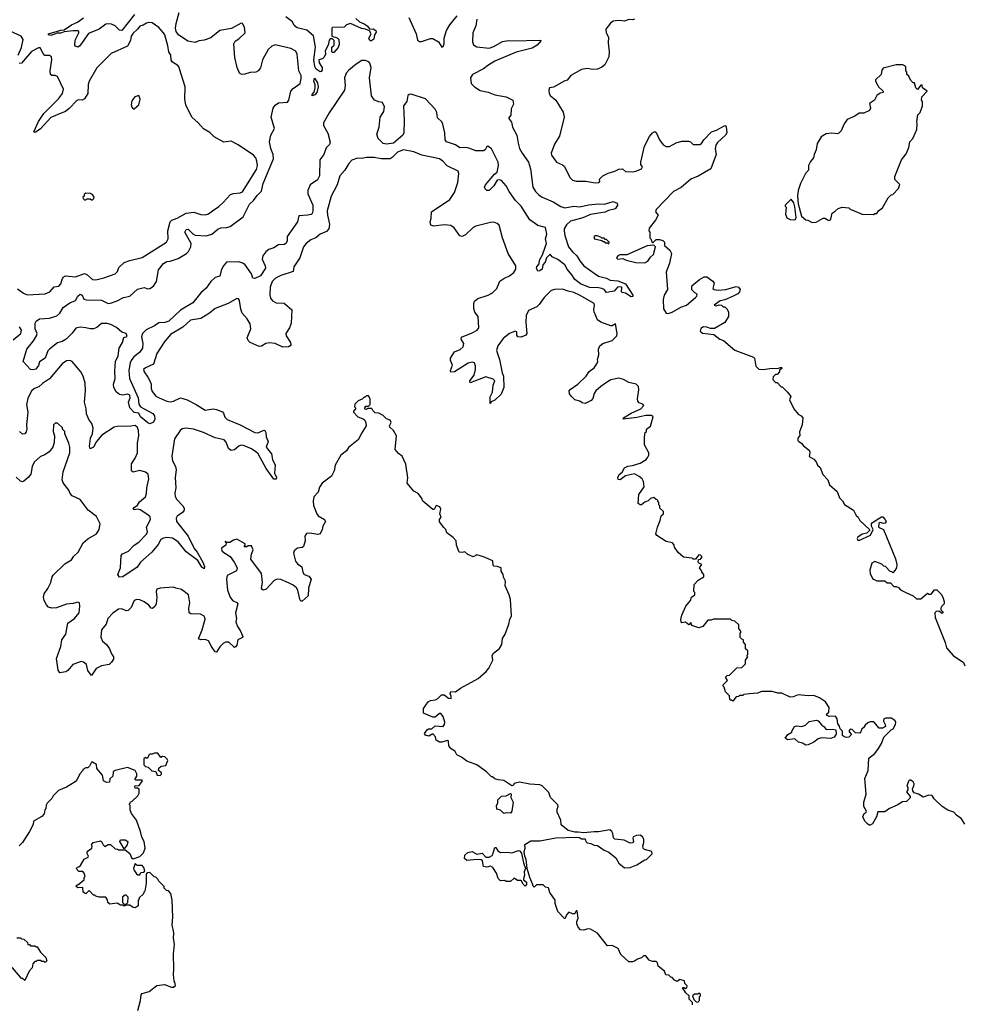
# Model space of a CAD drawing. Extents: x 2206940 to 2356632, y 511582 to 673215.
# Tile 45 of 228: x 2239019 to 2247400, y 568030 to 576770. Entities that reach past the tile are written whole.
import ezdxf

# ---------------------------------------------------------------- set-up
doc = ezdxf.new("R2010")
doc.units = 0

msp = doc.modelspace()

# ---------------------------------------------------------------- linework, layer by layer
at = {"layer": '0CON10XD'}
for points in [[(2240123.8, 573315), (2240199.2, 573275), (2240214.2, 573255), (2240218, 573225), (2240205, 573198.8), (2240175, 573183.3), (2240155, 573191.2), (2240091.2, 573245), (2240075, 573276.7), (2240035, 573282.5), (2239995.7, 573325), (2239984.3, 573375), (2239998.2, 573415), (2239995, 573437.5), (2239975, 573445.5), (2239935, 573435.8), (2239905, 573442), (2239875, 573468), (2239854.3, 573505.7), (2239851.1, 573535), (2239865.6, 573585), (2239862.1, 573652.1), (2239870, 573735), (2239892.9, 573785), (2239901.3, 573855), (2239930.3, 573905), (2239941.9, 573948.1), (2239971.7, 573958.3), (2239963.3, 573985), (2239925, 573995.7), (2239878.7, 574038.7), (2239828.8, 574065), (2239795, 574074.4), (2239745, 574072.9), (2239702.7, 574037.2), (2239675, 574025.3), (2239646, 574026), (2239606.4, 574036.4), (2239555, 574042), (2239518.1, 574031.9), (2239483.6, 573986.4), (2239432.2, 573935), (2239395, 573913.8), (2239355, 573901.5), (2239283, 573847), (2239269.6, 573830.4), (2239244.5, 573765), (2239196.3, 573733.7), (2239185, 573702), (2239162.2, 573667.8), (2239135, 573660.9), (2239113.8, 573665), (2239050, 573735), (2239083.9, 573846.1), (2239141.4, 573918.6), (2239169.5, 573965), (2239173.1, 573985), (2239156.9, 574025), (2239156, 574075), (2239166, 574095), (2239195, 574114.3), (2239285, 574121.1), (2239348.5, 574141.5), (2239376.7, 574165), (2239405.6, 574215), (2239465, 574258.1), (2239515, 574278.6), (2239535, 574316.7), (2239555, 574334.6), (2239572.7, 574325), (2239589.4, 574289.4), (2239612.2, 574282.2), (2239745, 574281.2), (2239805, 574251.8), (2239825, 574252.5), (2239885, 574274.6), (2239941.2, 574305), (2239995, 574316.2), (2240065, 574376.9), (2240125, 574393.1), (2240155, 574382.5), (2240175, 574384.2), (2240205.8, 574405), (2240232, 574445), (2240250.6, 574549.4), (2240295.8, 574605), (2240325, 574622.5), (2240355, 574626), (2240425, 574650), (2240499.4, 574695), (2240516.2, 574713.8), (2240536.4, 574755), (2240541.1, 574785), (2240485.6, 574885), (2240495, 574908.6), (2240515, 574911.5), (2240555, 574869.4), (2240575, 574858.1), (2240675, 574851.4), (2240725, 574866.9), (2240778.6, 574911.4), (2240805, 574921.2), (2240855, 574924.3), (2240886.9, 574933.1), (2241000.7, 575019.3), (2241057.4, 575132.6), (2241095, 575165.6), (2241125, 575208.9), (2241165, 575247.5), (2241180, 575315), (2241271.1, 575535), (2241267.8, 575575), (2241247.4, 575627.4), (2241235.5, 575685), (2241246.5, 575745), (2241279.4, 575805), (2241250.6, 575905), (2241268.9, 575985), (2241285, 576010.8), (2241315, 576031.4), (2241395, 576038), (2241406.5, 576055), (2241424.7, 576135.3), (2241445, 576158.9), (2241507.5, 576205), (2241517.3, 576247.3), (2241517.5, 576275), (2241497, 576317), (2241480, 576465), (2241470.5, 576490.5), (2241425, 576514), (2241285, 576546), (2241255, 576536), (2241225, 576506), (2241173.1, 576415), (2241155.8, 576344.2), (2241134.1, 576315.9), (2241114.2, 576305.8), (2241065, 576301.9), (2241015.9, 576285.9), (2240990, 576285), (2240970, 576295), (2240950, 576345), (2240928.8, 576435), (2240918.8, 576555), (2240931.4, 576578.6), (2240965, 576601.2), (2241020, 576655), (2241013.8, 576705), (2240995, 576736.2), (2240985, 576738.8), (2240898.9, 576691.1), (2240795, 576674), (2240715, 576609.5), (2240655, 576589.6), (2240608, 576582), (2240575, 576568.5), (2240510.9, 576580.9), (2240426.9, 576635), (2240407.9, 576665), (2240402.3, 576695), (2240406.2, 576735), (2240434.7, 576835.3)], [(2240036.9, 576815), (2239925, 576673.8), (2239905, 576677.3), (2239865, 576714.4), (2239835, 576729.1), (2239805, 576733.9), (2239785, 576730.3), (2239725, 576684.7), (2239631, 576649), (2239572.8, 576567.2), (2239549.2, 576535), (2239535, 576525.4), (2239515, 576534), (2239509.1, 576545), (2239511.2, 576588.8), (2239545, 576652.5), (2239543.8, 576665), (2239535, 576670.8), (2239495, 576672.1), (2239415, 576662.5), (2239385, 576651.8), (2239350.3, 576649.7), (2239295, 576629.4), (2239274, 576635), (2239273.8, 576645), (2239385, 576678.2), (2239415, 576679.4), (2239479.5, 576725), (2239532.4, 576747.6), (2239585, 576787.8)], [(2243075.3, 576774.7), (2243066.4, 576715), (2243038.6, 576655), (2243037.5, 576575), (2243045.9, 576545.9), (2243075, 576528.8), (2243185, 576518.5), (2243225, 576532.3), (2243303.1, 576576.9), (2243355, 576586.5), (2243405, 576582.2), (2243629.4, 576589.4), (2243646.7, 576585), (2243609.2, 576545), (2243565, 576518.8), (2243425, 576482.4), (2243235, 576401.1), (2243171.9, 576365), (2243134.7, 576335.3), (2243036.5, 576285), (2243019.2, 576255), (2243025.7, 576205), (2243055, 576173.3), (2243105, 576142.1), (2243175, 576127.5), (2243235, 576102), (2243335, 576086), (2243393.3, 576055), (2243399.3, 576020.7), (2243380.7, 575979.3), (2243376.4, 575923.6), (2243357.5, 575895), (2243381.7, 575861.7), (2243392.5, 575815), (2243429.2, 575745), (2243440.5, 575675), (2243455, 575628), (2243476.1, 575586.1), (2243534.8, 575504.8), (2243551.8, 575445), (2243572.2, 575282.2), (2243594.5, 575245), (2243624.5, 575215), (2243655.3, 575195.3), (2243752.2, 575152.2), (2243821, 575111), (2243855, 575100.9), (2243935, 575116.2), (2243989.8, 575110.2), (2244065, 575128.2), (2244155, 575135.6), (2244207, 575133), (2244285, 575155.6), (2244320.7, 575140.7), (2244322.5, 575125), (2244305.5, 575094.5), (2244295, 575088.8), (2244242.7, 575077.3), (2244215, 575061.9), (2244085, 575040), (2244015, 575011.6), (2243905, 574982.1), (2243869.6, 574950.4), (2243851.3, 574915), (2243848.5, 574895), (2243855.3, 574855), (2243887.9, 574755), (2243925, 574709.4), (2243963.5, 574675), (2243988.6, 574628.6), (2244025.8, 574585.8), (2244125, 574513.1), (2244154.6, 574494.6), (2244224.2, 574475.8), (2244258.7, 574458.7), (2244325, 574452), (2244395, 574426.2), (2244458.8, 574325), (2244458, 574312), (2244445, 574310), (2244395, 574343.8), (2244365, 574350), (2244360, 574355), (2244361.7, 574391.7), (2244355, 574397.5), (2244323, 574397), (2244295, 574360), (2244225, 574350), (2244203.8, 574373.8), (2244183.3, 574383.3), (2244155, 574390), (2244075, 574392.2), (2243995, 574424.7), (2243944.3, 574464.3), (2243919.2, 574505), (2243876.6, 574555), (2243854.5, 574595), (2243795, 574642.1), (2243744.4, 574664.4), (2243725, 574687.5), (2243692.5, 574655), (2243682.4, 574617.6), (2243661.2, 574595), (2243655, 574556), (2243635, 574540), (2243617, 574537), (2243605.6, 574565), (2243607.8, 574575), (2243626.9, 574603.1), (2243630, 574635), (2243657.9, 574682.1), (2243680.3, 574750.3), (2243692.1, 574785), (2243684.6, 574825), (2243697.5, 574865), (2243685, 574924.5), (2243615, 574944.4), (2243546, 574995), (2243469.6, 575115), (2243419.5, 575165), (2243363.1, 575245), (2243335.4, 575295.4), (2243295, 575342.9), (2243275, 575349.6), (2243255, 575344.4), (2243225.4, 575295), (2243185, 575255.4), (2243164, 575255), (2243147.9, 575267.9), (2243143.1, 575285), (2243150.8, 575305), (2243231, 575399), (2243255, 575418), (2243267.5, 575475), (2243265, 575505.8), (2243205.5, 575625), (2243173.5, 575646.5), (2243165, 575644), (2243149.2, 575615), (2243135, 575605.6), (2243065, 575605.4), (2243005, 575630.3), (2242975.3, 575635.3), (2242925, 575634), (2242885, 575660), (2242805, 575686), (2242795.6, 575705), (2242791.3, 575765), (2242773.5, 575843.5), (2242764.4, 575865), (2242725, 575898.8), (2242719.6, 575945), (2242705.4, 575975), (2242619, 576069), (2242491.9, 576108.1), (2242474.2, 576105.8), (2242464.1, 576095.9), (2242454.6, 576045), (2242424, 576005), (2242431.8, 575875), (2242426.4, 575765), (2242417.8, 575745), (2242335, 575673.2), (2242275, 575666.1), (2242245, 575672.4), (2242200.4, 575715), (2242188.1, 575755), (2242208.7, 575815), (2242216.4, 575903.6), (2242251.1, 575955), (2242255.4, 575995.4), (2242237.5, 576035), (2242205, 576040), (2242165.9, 576055.9), (2242141.4, 576095), (2242122.7, 576255), (2242136.2, 576345), (2242125.6, 576385), (2242116.4, 576396.4), (2242085, 576409.2), (2242055, 576407.5), (2242004.6, 576375.4), (2241938.3, 576321.7), (2241915.7, 576295), (2241900, 576255), (2241905.8, 576185), (2241900.8, 576145), (2241765, 575944.4), (2241714.7, 575855), (2241715, 575832), (2241752.1, 575762.1), (2241773.6, 575683.6), (2241768.7, 575661.3), (2241738.4, 575631.6), (2241719.1, 575575), (2241683.2, 575525), (2241680.7, 575385), (2241662, 575348), (2241595.4, 575304.6), (2241574.3, 575255), (2241576.7, 575225), (2241618.8, 575125), (2241620.3, 575075), (2241615, 575049.2), (2241605, 575040), (2241575, 575033.6), (2241495, 575030), (2241485.5, 574975), (2241392.5, 574845), (2241391.4, 574805), (2241382, 574785), (2241365.5, 574774.5), (2241315, 574771.9), (2241275, 574746.4), (2241228.6, 574731.4), (2241201.7, 574708.3), (2241177.9, 574675), (2241171.2, 574645), (2241197.5, 574585), (2241199.5, 574565), (2241155, 574497.1), (2241105, 574474.2), (2241086.4, 574476.4), (2241075.6, 574515), (2241019.4, 574595), (2240999.8, 574609.8), (2240965, 574619.8), (2240855, 574617.5), (2240825, 574582.1), (2240806.3, 574543.7), (2240795.4, 574494.6), (2240755, 574480.9), (2240715, 574446.7), (2240672.8, 574387.2), (2240625, 574345.4), (2240555, 574255.4), (2240445, 574190.5), (2240342.9, 574095), (2240308.4, 574081.6), (2240255, 574079.1), (2240216.6, 574053.3), (2240141.9, 574018.1), (2240108.8, 573985), (2240100.9, 573955), (2240111.8, 573895), (2240108.8, 573855), (2240082.3, 573815), (2240032.7, 573777.3), (2240008, 573745), (2239998.4, 573725), (2239986.8, 573655), (2239994.7, 573585), (2240071.6, 573415), (2240077.5, 573357.5), (2240092.4, 573332.4), (2240123.8, 573315)], [(2242001.9, 576781.9), (2242035, 576752.5), (2242075, 576733.8), (2242102.9, 576715), (2242126, 576686), (2242155, 576687.8), (2242178.9, 576675), (2242181.1, 576658.9), (2242167.5, 576635), (2242162.3, 576597.7), (2242135, 576580), (2242125, 576585.8), (2242118.2, 576605), (2242138.8, 576645), (2242121.7, 576671.7), (2242086.5, 576686.5), (2242052, 576692), (2241955, 576736.7), (2241920, 576725), (2241897, 576703), (2241795, 576700), (2241790, 576695), (2241790, 576625), (2241835, 576610), (2241850, 576595), (2241855, 576550), (2241845, 576522.5), (2241805, 576480), (2241795, 576480), (2241790, 576485), (2241790, 576525), (2241810, 576545), (2241810, 576585), (2241795, 576600), (2241775, 576600), (2241765, 576590), (2241757, 576543), (2241730, 576495), (2241732.5, 576465), (2241721.2, 576438.8), (2241706.2, 576423.8), (2241674, 576415), (2241675, 576387.5), (2241704, 576345), (2241703.8, 576325), (2241695, 576310), (2241685, 576306.7), (2241650.3, 576330.3), (2241638.6, 576355), (2241629.5, 576415), (2241642.9, 576525), (2241625.9, 576625.9), (2241568, 576678), (2241481.7, 576698.3), (2241455, 576718.8), (2241440.6, 576750.6), (2241379.2, 576795)], [(2242470.5, 576790.5), (2242538, 576645), (2242548.3, 576588.3), (2242565, 576576.7), (2242583.6, 576576.4), (2242665, 576603.3), (2242685, 576603.3), (2242735, 576572.5), (2242765, 576527.5), (2242775, 576532.5), (2242785.8, 576555), (2242784.2, 576605), (2242806.4, 576675), (2242836.2, 576725), (2242899.2, 576805)], [(2244472.5, 576775), (2244455, 576768), (2244425, 576771.2), (2244383.9, 576756.1), (2244345, 576762), (2244305, 576759.2), (2244285, 576755.8), (2244260.3, 576739.7), (2244220, 576685), (2244223.3, 576655), (2244242.5, 576615), (2244240, 576565), (2244250, 576485), (2244245, 576440), (2244209.3, 576370.7), (2244185, 576347.5), (2244145, 576330), (2244105, 576327.5), (2244055, 576337.5), (2244005, 576327.5), (2243910, 576275), (2243877, 576233), (2243855, 576227.5), (2243755, 576172.5), (2243720, 576165), (2243713.3, 576145), (2243716.7, 576115), (2243730, 576095), (2243758.3, 576071.7), (2243776.7, 576055), (2243840.7, 575950.7), (2243850, 575905), (2243808.8, 575735), (2243763.8, 575665), (2243733.3, 575585), (2243737, 575567), (2243782.5, 575505), (2243835, 575482.5), (2243849.3, 575469.3), (2243902.5, 575365), (2243925, 575346.7), (2243955, 575336.7), (2244043, 575337), (2244125, 575322.5), (2244153.9, 575323.9), (2244166, 575335), (2244163.3, 575355), (2244193.3, 575385), (2244241.2, 575408.8), (2244300, 575425), (2244335, 575442.5), (2244366.7, 575446.7), (2244393.6, 575423.6), (2244455, 575420), (2244485, 575424.5), (2244536.7, 575445), (2244543.6, 575463.6), (2244531.2, 575485), (2244528.8, 575505), (2244562.7, 575647.3), (2244607.7, 575732.3), (2244634.1, 575765.9), (2244655, 575777.5), (2244665, 575770), (2244696.2, 575705), (2244729.5, 575659.5), (2244755, 575643.3), (2244785, 575643.3), (2244845, 575676.2), (2244895, 575693.3), (2244951.7, 575691.7), (2244970, 575685), (2244995, 575662.5), (2245055, 575662.5), (2245068.7, 575671.3), (2245090, 575705), (2245156.2, 575773.8), (2245200.7, 575789.3), (2245275, 575831.2), (2245285, 575827.5), (2245288.6, 575818.6), (2245292.5, 575765), (2245282.5, 575745), (2245210.8, 575679.2), (2245195.6, 575655), (2245190.5, 575625), (2245197.8, 575575), (2245152.4, 575447.6), (2245037.6, 575382.4), (2244975, 575354.3), (2244888.2, 575281.8), (2244820.8, 575245), (2244666.2, 575085), (2244660, 575065), (2244682.5, 575035), (2244660.7, 574989.3), (2244605, 574920), (2244600, 574895), (2244610, 574885), (2244610, 574835), (2244620, 574825), (2244631.7, 574791.7), (2244638.3, 574791.7), (2244665, 574820), (2244695, 574820), (2244725, 574810), (2244740, 574795), (2244740, 574765), (2244786.7, 574725), (2244802, 574695), (2244785, 574610), (2244755, 574530), (2244767.1, 574375), (2244736.9, 574325), (2244729.4, 574285), (2244730.6, 574205), (2244754.4, 574164.4), (2244773, 574163), (2244807, 574173), (2244885, 574218), (2244935, 574236), (2245016.2, 574305), (2245026.2, 574315), (2245030, 574335), (2245010, 574345), (2244983, 574373), (2244983, 574407), (2245050, 574465), (2245093, 574487), (2245117, 574487), (2245169.3, 574449.3), (2245181.7, 574431.7), (2245170, 574385), (2245180, 574375), (2245215, 574370), (2245285, 574376.1), (2245375, 574400.7), (2245395.9, 574395.9), (2245410.8, 574375), (2245406.6, 574353.4), (2245392, 574338), (2245342.3, 574312.3), (2245276.9, 574283.1), (2245233.3, 574275), (2245180, 574235), (2245195, 574230), (2245225, 574240), (2245245, 574237.5), (2245261.7, 574221.7), (2245275, 574220), (2245295, 574200), (2245307.5, 574175), (2245306.7, 574135), (2245276.4, 574083.6), (2245185, 574030), (2245148.3, 574028.3), (2245115, 574040), (2245085, 574042.5), (2245061.7, 574028.3), (2245057.5, 574005), (2245078.3, 573988.3), (2245177, 573977), (2245230, 573935), (2245265, 573922.5), (2245365, 573837.5), (2245530, 573775), (2245540, 573765), (2245550, 573695), (2245578.3, 573668.3), (2245614.1, 573664.1), (2245675, 573674.2), (2245753, 573677), (2245777.5, 573685), (2245780, 573675), (2245761.7, 573658.3), (2245760, 573645), (2245738.3, 573621.7), (2245725, 573620), (2245705, 573600), (2245700, 573575), (2245725, 573550), (2245738.3, 573548.3), (2245775, 573510), (2245785, 573510), (2245832.5, 573465), (2245860, 573425), (2245850, 573395), (2245887.5, 573315), (2245925, 573267.5), (2245953.8, 573253.8), (2245967, 573237), (2245962.5, 573175), (2245938.3, 573111.7), (2245941.7, 573078.3), (2245922.5, 573055), (2245923.3, 573035), (2245932.5, 573025), (2245955, 573012.5), (2245970, 572990), (2246026.2, 572945), (2246030, 572925), (2246023, 572893), (2246065, 572870), (2246085.8, 572845.8), (2246096.4, 572816.4), (2246120, 572795), (2246145, 572732.5), (2246190, 572685), (2246205, 572642.5), (2246272.3, 572582.3), (2246293.8, 572525), (2246320.5, 572500.5), (2246337, 572467), (2246417.7, 572417.7), (2246439.3, 572369.3), (2246457.5, 572355), (2246472.5, 572325), (2246560, 572245), (2246560, 572235), (2246535, 572212.5), (2246495, 572203.8), (2246455, 572176.2), (2246450, 572165), (2246455, 572148.8), (2246465, 572146.2), (2246567.5, 572195), (2246590, 572245), (2246577.5, 572275), (2246577.5, 572295), (2246585, 572307.5), (2246665, 572357.5), (2246678.3, 572358.3), (2246696.1, 572336.1), (2246706.2, 572315), (2246699.3, 572300.7), (2246685, 572297.5), (2246653, 572307), (2246643, 572297), (2246640, 572265), (2246682.5, 572245), (2246790, 571985), (2246800, 571935), (2246797.5, 571905), (2246785, 571880), (2246765, 571860), (2246758.3, 571868.3), (2246741.7, 571871.7), (2246700, 571915), (2246685, 571920), (2246667, 571937), (2246605, 571960), (2246580, 571945), (2246563, 571883), (2246563.6, 571853.6), (2246585, 571810), (2246595, 571802.5), (2246625, 571790), (2246695, 571790), (2246715, 571770), (2246745, 571770), (2246775, 571740), (2246795, 571740), (2246815, 571730), (2246835, 571710), (2246880, 571685), (2246947, 571657), (2246975, 571630), (2247015, 571630), (2247075, 571680), (2247085, 571670), (2247105, 571670), (2247135, 571710), (2247155, 571710), (2247195, 571670), (2247210, 571645), (2247220, 571605), (2247220, 571585), (2247200, 571565), (2247192.5, 571545), (2247192.5, 571532.5), (2247210, 571515), (2247210, 571505), (2247205, 571500), (2247175, 571520), (2247151.7, 571518.3), (2247140, 571505), (2247142.5, 571465), (2247231.7, 571241.7), (2247243, 571193), (2247300, 571125), (2247392.5, 571065), (2247403.8, 571035)], [(2239001.1, 574381.1), (2239052.4, 574342.4), (2239085, 574329.2), (2239245, 574337.3), (2239286.9, 574355), (2239325, 574399.4), (2239366.5, 574405), (2239384.3, 574425.7), (2239396.1, 574463.9), (2239405.2, 574484.8), (2239425, 574496.8), (2239515, 574487.5), (2239595, 574517.4), (2239615, 574509.4), (2239665, 574464.6), (2239695, 574461.2), (2239765, 574478.5), (2239865.6, 574514.4), (2239885.6, 574534.4), (2239898.3, 574571.7), (2239945, 574613.8), (2239995.9, 574634.1), (2240105, 574658.1), (2240321.4, 574795), (2240337.8, 574825), (2240334.7, 574895), (2240355.4, 574975), (2240369.3, 574990.8), (2240415, 575008.9), (2240495, 575053.8), (2240565, 575061.1), (2240625, 575039.7), (2240665, 575037.2), (2240695, 575047.6), (2240729.1, 575075), (2240785, 575111.8), (2240825, 575147.6), (2240890.2, 575219.8), (2240915, 575228), (2240975, 575232.9), (2240996.6, 575243.4), (2241120.9, 575439.1), (2241129.8, 575475), (2241124.5, 575515), (2241113.1, 575545), (2241095, 575567.5), (2240958.8, 575658.8), (2240895, 575691.8), (2240831.7, 575681.7), (2240745, 575731.2), (2240705, 575770), (2240650.5, 575800.5), (2240603.9, 575853.9), (2240547.5, 575905), (2240493.3, 576015), (2240483.8, 576065), (2240486.7, 576175), (2240436.7, 576335), (2240435, 576347.5), (2240421.2, 576365), (2240374.5, 576394.5), (2240362.1, 576412.1), (2240359.2, 576455), (2240342.5, 576485), (2240335, 576537.5), (2240306.4, 576635), (2240295, 576654.2), (2240255, 576700), (2240195, 576741.2), (2240165, 576746), (2240145, 576740.8), (2240115, 576722.9), (2240085, 576714), (2240064.2, 576685), (2240025, 576650), (2240008.2, 576625), (2240001.9, 576585), (2239975, 576535.8), (2239829.9, 576470.1), (2239705, 576344.2), (2239636.7, 576223.3), (2239628.2, 576195), (2239624.5, 576115), (2239595, 576069.2), (2239575, 576055.7), (2239545, 576058.1), (2239525, 576051.9), (2239459.5, 575980.5), (2239424.3, 575955.7), (2239388.5, 575941.5), (2239295, 575901.8), (2239205, 575801.5), (2239165, 575773.5), (2239155, 575769.2), (2239146.2, 575775), (2239184.8, 575865.2), (2239233.5, 575936.5), (2239363.1, 576066.9), (2239398.8, 576115), (2239408.5, 576155), (2239355, 576265.6), (2239335, 576275.6), (2239305, 576275.8), (2239292.5, 576285), (2239289.6, 576315), (2239304.2, 576415), (2239302, 576442), (2239285, 576452), (2239243.2, 576453.2), (2239228.9, 576468.9), (2239201.9, 576521.9), (2239185, 576521.5), (2239125, 576486.8), (2239035, 576383.2), (2239015, 576382.4)], [(2239006.5, 576455), (2239035, 576524.3), (2239050.8, 576595), (2239031.9, 576625), (2238935, 576668.2)], [(2246050.7, 574970.7), (2246085, 574973.8), (2246147, 575007), (2246165, 575007.5), (2246185, 574992.5), (2246205, 574987.5), (2246215, 575000), (2246227, 575053), (2246255, 575070), (2246280, 575095), (2246315, 575107.5), (2246375, 575100), (2246388.3, 575088.3), (2246495, 575042.5), (2246595, 575040), (2246605, 575050), (2246625, 575050), (2246640, 575075), (2246675, 575100), (2246725, 575190), (2246750, 575215), (2246765, 575220), (2246817, 575273), (2246827, 575307), (2246783, 575353), (2246783, 575377), (2246842.5, 575525), (2246885, 575580), (2246907.5, 575635), (2246917.5, 575685), (2246942.5, 575715), (2246977.5, 575795), (2246982.5, 575845), (2246977.5, 575865), (2246987.5, 575925), (2247007.5, 575945), (2247030, 576005), (2247030, 576045), (2247020, 576055), (2247022.5, 576085), (2247070, 576135), (2247030, 576165), (2247025, 576190), (2247015, 576190), (2246985, 576150), (2246970, 576165), (2246958.3, 576208.3), (2246945, 576210), (2246925, 576230), (2246908.3, 576268.3), (2246890, 576285), (2246890, 576305), (2246880, 576315), (2246880, 576355), (2246855, 576370), (2246795, 576370), (2246680.7, 576339.3), (2246668.3, 576321.7), (2246662.5, 576285), (2246613.3, 576235), (2246612.5, 576225), (2246632.5, 576187.5), (2246637.5, 576175), (2246680, 576135), (2246680, 576125), (2246655, 576117.5), (2246623.6, 576096.4), (2246602.5, 576055), (2246560, 576025), (2246566.7, 575985), (2246557.5, 575965), (2246509.3, 575940.7), (2246468.3, 575941.7), (2246430, 575915), (2246360, 575885), (2246333, 575847), (2246307.5, 575785), (2246286.4, 575763.6), (2246275, 575757.5), (2246225, 575763.3), (2246175, 575757.5), (2246130.7, 575729.3), (2246095, 575670), (2246086.7, 575615), (2246067.5, 575575), (2246062.5, 575545), (2246035, 575510), (2246017.5, 575475), (2246017.5, 575435), (2245992.5, 575405), (2245946.7, 575315), (2245927, 575253), (2245920, 575205), (2245926, 575135), (2245955, 575026.7), (2245995, 574992.5), (2246011.7, 574991.7), (2246050.7, 574970.7)], [(2241615, 576094), (2241613.5, 576105), (2241631.9, 576128.1), (2241641.5, 576165), (2241641.4, 576191.4), (2241630, 576225), (2241635, 576252.5), (2241660.3, 576210.3), (2241667.5, 576175), (2241657, 576123), (2241636.6, 576103.4), (2241615, 576094)], [(2240035, 575980), (2240076.7, 576015), (2240088.8, 576065), (2240075, 576097.5), (2240040, 576085), (2240015, 576050), (2240007.5, 576015), (2240013, 575993), (2240025, 575980), (2240035, 575980)], [(2243885, 574359.4), (2243835, 574378), (2243765, 574373.8), (2243735, 574366), (2243671.4, 574305), (2243628.9, 574241.1), (2243608.6, 574221.4), (2243535, 574190), (2243513.5, 574145), (2243510, 574085), (2243520, 573985), (2243510.7, 573969.3), (2243468.3, 573951.7), (2243440, 573955), (2243430.7, 573970.7), (2243428.8, 573998.8), (2243415, 574006), (2243364, 573985), (2243308.7, 573941.3), (2243261.9, 573875), (2243248.5, 573835), (2243276.9, 573755), (2243300, 573635), (2243311.4, 573605), (2243314.2, 573505), (2243290, 573445), (2243235, 573394), (2243201.7, 573378.3), (2243192.5, 573362.5), (2243193.9, 573423.9), (2243212.9, 573465), (2243221.1, 573525), (2243236, 573565), (2243221.2, 573578.8), (2243155, 573600.6), (2243015, 573547.5), (2243012.9, 573565), (2243050.8, 573615), (2243061.9, 573665), (2243062.9, 573695), (2243053, 573723), (2243035, 573730), (2242998, 573722), (2242876, 573645), (2242845, 573641.2), (2242842, 573655), (2242858.8, 573705), (2242842.5, 573745), (2242842, 573765), (2242877.3, 573822.7), (2242927.7, 573842.3), (2242953.8, 573865), (2242961.2, 573895), (2242936.2, 573935), (2242938.3, 573951.7), (2243035, 573990.8), (2243078.8, 574015), (2243092.5, 574035), (2243086.2, 574135), (2243056, 574175), (2243047.5, 574205), (2243048.3, 574251.7), (2243055, 574272.5), (2243083.4, 574296.6), (2243175, 574324.3), (2243213.8, 574345), (2243252, 574385), (2243279.7, 574450.3), (2243313.6, 574473.6), (2243365, 574496), (2243404, 574525), (2243421.2, 574555), (2243421.2, 574585), (2243354.1, 574694.1), (2243302.5, 574835), (2243272.5, 574945), (2243255, 574962.5), (2243225, 574972.5), (2243195, 574970), (2243065, 574938), (2243043.8, 574925), (2242975, 574860), (2242945, 574846), (2242923, 574853), (2242875, 574924), (2242845, 574941.9), (2242785, 574948.9), (2242695, 574936), (2242666.4, 574946.4), (2242660, 574975), (2242670, 575005), (2242673.9, 575066.1), (2242836.2, 575175), (2242878, 575235), (2242905.8, 575325), (2242916.4, 575406.4), (2242910, 575425), (2242812.7, 575472.7), (2242773.7, 575513.7), (2242745, 575536), (2242587.7, 575567.7), (2242515, 575596.2), (2242425, 575616), (2242370, 575595), (2242325, 575545.8), (2242305, 575535.8), (2242226.1, 575533.9), (2242163.9, 575546.1), (2242095, 575547.5), (2242055, 575539.2), (2242015, 575541.4), (2241965, 575524.2), (2241938.6, 575495), (2241905, 575433.3), (2241859.2, 575385), (2241835.6, 575305), (2241782.5, 575205), (2241747.3, 575075), (2241749.7, 575035), (2241768.7, 574955), (2241763.1, 574915), (2241740.9, 574889.1), (2241684, 574866), (2241647.1, 574835), (2241602, 574815), (2241561.9, 574785), (2241538.6, 574755), (2241504.5, 574655), (2241450.5, 574575), (2241444.3, 574535.7), (2241335, 574500.5), (2241289.2, 574475), (2241258.9, 574445), (2241240.8, 574395), (2241238.2, 574325), (2241245, 574298.8), (2241261.4, 574275), (2241295, 574255.6), (2241365, 574254.4), (2241433.9, 574193.9), (2241428.1, 574075), (2241412.9, 574035), (2241382, 573985), (2241384.2, 573965), (2241421.2, 573905), (2241426, 573885), (2241420, 573875), (2241405, 573867.5), (2241355, 573862.9), (2241284.7, 573894.7), (2241235, 573903.1), (2241204.2, 573895.8), (2241165, 573872.2), (2241145, 573870), (2241065, 573904), (2241045, 573921.2), (2241037.5, 573945), (2241070.8, 574025), (2241065, 574070.8), (2241038, 574115), (2240993.2, 574165), (2240980.9, 574200.8), (2240968.8, 574278.8), (2240961.5, 574291.5), (2240945, 574295.6), (2240869, 574251), (2240752.6, 574207.4), (2240703.1, 574165), (2240625, 574117.9), (2240535, 574102.5), (2240467.9, 574042.1), (2240358.5, 573975), (2240302.4, 573907.6), (2240235, 573805.8), (2240206.1, 573713.9), (2240135, 573680.6), (2240118.6, 573665), (2240122.9, 573645), (2240157.6, 573597.6), (2240177.7, 573557.7), (2240184.5, 573535), (2240185.4, 573495), (2240195, 573470.8), (2240228.2, 573428.2), (2240255.7, 573414.3), (2240324.3, 573384.3), (2240355, 573377.6), (2240385, 573383.5), (2240445, 573412.2), (2240505, 573397.2), (2240585.8, 573355.8), (2240663.6, 573303.6), (2240735, 573317.1), (2240765, 573311.4), (2240818.5, 573288.5), (2240828.9, 573278.9), (2240840.8, 573240.8), (2240860.7, 573220.7), (2240975, 573174), (2241105, 573105.9), (2241135, 573102.8), (2241185, 573125.6), (2241195, 573122.5), (2241204.4, 573105), (2241206.4, 573066.4), (2241222.7, 573025), (2241205.6, 572975), (2241253.3, 572915), (2241263.3, 572865), (2241285.7, 572815), (2241280, 572745), (2241298.8, 572705), (2241295, 572691.2), (2241275, 572691.2), (2241205, 572785.7), (2241135.7, 572915.7), (2241115.6, 572935.6), (2241075, 572960), (2241005, 572991.5), (2240985, 572994.4), (2240965, 572985.6), (2240925, 572950.9), (2240895, 572946.7), (2240872.7, 572962.7), (2240850.9, 573020.9), (2240832, 573042), (2240755, 573057.1), (2240649.2, 573105), (2240560.8, 573135), (2240496.8, 573143.2), (2240462.1, 573137.9), (2240441.9, 573125), (2240391.8, 573048.2), (2240369.6, 572895), (2240376, 572855), (2240401.6, 572805), (2240408.3, 572775), (2240399.3, 572705), (2240404.2, 572615.8), (2240395.9, 572565.9), (2240397.9, 572537.9), (2240412, 572512), (2240467.5, 572455), (2240479.2, 572435), (2240477.8, 572415), (2240465.2, 572394.8), (2240415, 572361.9), (2240408, 572345), (2240411.8, 572315), (2240513.9, 572185), (2240567.6, 572077.6), (2240595.3, 572045), (2240645.4, 571955), (2240660, 571915), (2240655, 571896.7), (2240635, 571910.8), (2240599.4, 571969.4), (2240495, 572045.3), (2240424.1, 572135), (2240375, 572167.8), (2240324.7, 572174.7), (2240295, 572169.1), (2240271.6, 572155), (2240246.9, 572113.1), (2240191.4, 572045), (2240090, 571955), (2240060.4, 571909.6), (2239935, 571824.5), (2239905, 571822.9), (2239890, 571845), (2239912.3, 571905), (2239920.6, 572015), (2239932.1, 572027.9), (2239985, 572052.9), (2240034.8, 572105.2), (2240077.2, 572132.8), (2240145, 572202), (2240153.8, 572225), (2240143.3, 572265), (2240180, 572335), (2240176.1, 572356.1), (2240157.5, 572375), (2240089.2, 572419.2), (2240065, 572424.6), (2240035, 572420), (2240026, 572425), (2240035, 572441.4), (2240065, 572460.8), (2240080.9, 572489.1), (2240135.7, 572535), (2240145.4, 572564.6), (2240146.4, 572615), (2240165.3, 572695), (2240159.1, 572735), (2240135, 572754.5), (2240085, 572767.3), (2240025, 572752.5), (2240010, 572765), (2240011.9, 572828.1), (2240045, 572878.6), (2240063.8, 572925), (2240065.8, 573015), (2240076.5, 573076.5), (2240073.8, 573125), (2240065, 573150), (2240045, 573167.5), (2240005, 573160.9), (2239885, 573158.4), (2239858, 573152), (2239747.8, 573082.2), (2239700.9, 573025), (2239675.4, 572974.6), (2239645, 572960), (2239639.5, 572985), (2239647.7, 573055), (2239663.8, 573095), (2239671.9, 573145), (2239660.6, 573185), (2239631.9, 573221.9), (2239612.8, 573272.8), (2239609.1, 573315), (2239593.3, 573375), (2239603.8, 573475), (2239599.6, 573545), (2239582.1, 573605), (2239562.5, 573645), (2239486, 573736), (2239465, 573746.4), (2239435, 573742.9), (2239395, 573714.5), (2239285, 573583.2), (2239220.2, 573539.8), (2239190, 573510), (2239150, 573495), (2239123.6, 573475), (2239091.7, 573408.3), (2239079.1, 573355), (2239091.9, 573285), (2239079.6, 573175), (2239082.1, 573135), (2239077.3, 573112.7), (2239065, 573094.3), (2239045, 573091.8), (2239017.3, 573115)], [(2239665, 575170), (2239678.3, 575181.7), (2239680, 575195), (2239665, 575220), (2239647, 575227), (2239605, 575230), (2239591.7, 575218.3), (2239590, 575205), (2239580, 575195), (2239581.7, 575181.7), (2239595, 575170), (2239605, 575170), (2239615, 575180), (2239645, 575180), (2239655, 575170), (2239665, 575170)], [(2245895, 574992.5), (2245905, 575000), (2245908.8, 575015), (2245897.7, 575107.7), (2245888.8, 575145), (2245865, 575177.5), (2245810, 575125), (2245810, 575115), (2245820, 575105), (2245812.5, 575045), (2245825, 575012.5), (2245855, 574997.5), (2245895, 574992.5)], [(2244245, 574780), (2244250, 574795), (2244225, 574820), (2244215, 574820), (2244205, 574830), (2244185, 574830), (2244175, 574840), (2244141.7, 574851.7), (2244125, 574852.5), (2244113.3, 574845), (2244120, 574825), (2244185, 574810), (2244195, 574800), (2244205, 574800), (2244215, 574790), (2244235, 574790), (2244245, 574780)], [(2244565, 574611.4), (2244592.1, 574627.9), (2244615, 574661.2), (2244642.7, 574687.3), (2244660, 574755), (2244645, 574770), (2244585, 574762.5), (2244405, 574683.3), (2244345, 574682.5), (2244327, 574673), (2244313.3, 574655), (2244325, 574643.8), (2244371.7, 574651.7), (2244400, 574635), (2244485, 574614.4), (2244565, 574611.4)], [(2247405, 569630), (2247375.9, 569675.9), (2247330, 569710), (2247306.1, 569736.1), (2247254.1, 569754.1), (2247202.5, 569785), (2247134.1, 569854.1), (2247115, 569882.5), (2247085, 569886.7), (2247035, 569870), (2246995, 569896.7), (2246955, 569907.5), (2246942.5, 569925), (2246940, 569945), (2246953.3, 569965), (2246956.1, 569986.1), (2246945.9, 570005.9), (2246925, 570020), (2246915, 570020), (2246905, 570010), (2246890, 569965), (2246900, 569955), (2246900, 569935), (2246887.5, 569915), (2246920, 569875), (2246918.3, 569861.7), (2246888.3, 569831.7), (2246853, 569827), (2246805, 569797.5), (2246735, 569767.5), (2246695, 569737.5), (2246631.7, 569738.3), (2246622.5, 569695), (2246585, 569632.5), (2246565, 569620), (2246555, 569620), (2246540.7, 569630.7), (2246517.5, 569655), (2246500, 569695), (2246512.5, 569725), (2246530, 569735), (2246532.5, 569745), (2246510, 569785), (2246510, 569825), (2246530, 569895), (2246516.7, 570035), (2246547.5, 570105), (2246552.5, 570215), (2246606.7, 570255), (2246638, 570302), (2246665.9, 570344.1), (2246685, 570400), (2246750, 570465), (2246767.5, 570475), (2246790, 570515), (2246793, 570533), (2246787.5, 570545), (2246755, 570570), (2246705, 570571.2), (2246687.5, 570565), (2246683.6, 570543.6), (2246697.5, 570515), (2246700, 570495), (2246675, 570480), (2246645, 570480), (2246596.1, 570536.1), (2246565, 570537.5), (2246545, 570530), (2246521.7, 570508.3), (2246506.4, 570483.6), (2246490, 570475), (2246481.7, 570448.3), (2246471.7, 570438.3), (2246435, 570440), (2246405, 570470), (2246388.3, 570471.7), (2246378.3, 570461.7), (2246378.3, 570448.3), (2246400, 570425), (2246375, 570402.5), (2246355, 570397.5), (2246333.3, 570403.3), (2246320, 570415), (2246320, 570455), (2246300, 570475), (2246290, 570505), (2246278.3, 570518.3), (2246272.5, 570565), (2246258.3, 570588.3), (2246205, 570583.8), (2246180, 570595), (2246181.7, 570608.3), (2246197, 570623), (2246200, 570665), (2246167.5, 570715), (2246115, 570750), (2246065, 570770), (2246015, 570767.5), (2245925, 570777.5), (2245881.7, 570758.3), (2245855, 570757.5), (2245781.7, 570791.7), (2245745, 570792.5), (2245695, 570807.5), (2245605, 570807.5), (2245565, 570792.5), (2245495, 570787.5), (2245445, 570780), (2245435, 570770), (2245405, 570770), (2245397, 570763), (2245375, 570760), (2245345, 570720), (2245335, 570730), (2245325, 570730), (2245320, 570735), (2245318.3, 570768.3), (2245280, 570805), (2245270, 570845), (2245260, 570855), (2245260, 570865), (2245300, 570905), (2245280, 570935), (2245295, 570950), (2245318.3, 570951.7), (2245381.7, 571018.3), (2245425, 571020), (2245458.3, 571051.7), (2245460, 571085), (2245480, 571115), (2245470, 571125), (2245480, 571135), (2245478.3, 571168.3), (2245460, 571185), (2245460, 571225), (2245440, 571245), (2245440, 571265), (2245425, 571270), (2245410, 571285), (2245410, 571325), (2245420, 571335), (2245400, 571365), (2245398.3, 571398.3), (2245365, 571430), (2245338.3, 571438.3), (2245325, 571450), (2245175, 571450), (2245155, 571440), (2245125, 571440), (2245080, 571385), (2245045, 571372.5), (2244981.7, 571391.7), (2244975, 571420), (2244955, 571400), (2244925, 571422.5), (2244895, 571417.5), (2244887.5, 571425), (2244883.8, 571445), (2244893.3, 571485), (2244930, 571565), (2244970, 571615), (2244980, 571645), (2245010, 571665), (2245010, 571685), (2245000, 571695), (2245003, 571757), (2245040, 571795), (2245090, 571825), (2245090, 571845), (2245070, 571865), (2245070, 571875), (2245050, 571905), (2245070, 571935), (2245051.7, 571941.7), (2245040, 571955), (2245041.7, 571978.3), (2245058.3, 571981.7), (2245070, 571995), (2245070, 572005), (2245058.3, 572018.3), (2245045, 572020), (2245015, 571980), (2244995, 571980), (2244985, 571990), (2244908.3, 571998.3), (2244860, 572040), (2244828.3, 572088.3), (2244827, 572107), (2244810, 572125), (2244755, 572137.5), (2244670.7, 572190.7), (2244663.3, 572205), (2244677.5, 572265), (2244702.5, 572325), (2244710, 572365), (2244730, 572385), (2244730, 572405), (2244700, 572435), (2244700, 572455), (2244690, 572465), (2244690, 572485), (2244680, 572495), (2244680, 572505), (2244665, 572510), (2244645, 572530), (2244615, 572520), (2244595, 572500), (2244565, 572487.5), (2244535, 572462.5), (2244523, 572463), (2244507.5, 572475), (2244513.3, 572555), (2244560, 572625), (2244555, 572670), (2244542.5, 572695), (2244515, 572716.2), (2244475, 572737.5), (2244395, 572720.6), (2244345.5, 572684.5), (2244328.6, 572688.6), (2244325.8, 572705), (2244337.8, 572732.2), (2244363.8, 572755), (2244386.4, 572793.6), (2244415, 572807.5), (2244455, 572812.5), (2244525, 572833.3), (2244577.5, 572865), (2244593.6, 572886.4), (2244602.5, 572905), (2244602.5, 572925), (2244562.5, 572995), (2244562.5, 573065), (2244570, 573105), (2244580, 573115), (2244580, 573135), (2244617, 573163), (2244640, 573245), (2244625, 573258), (2244575, 573257.8), (2244495, 573240), (2244373.8, 573223.8), (2244377.5, 573235), (2244443.6, 573276.4), (2244530, 573315), (2244557.5, 573345), (2244547, 573357), (2244515, 573370), (2244502.5, 573385), (2244500, 573405), (2244513.3, 573485), (2244510, 573515), (2244490, 573535), (2244425, 573548.8), (2244376.8, 573576.8), (2244335, 573588.6), (2244265, 573572.5), (2244235, 573554.2), (2244175, 573514.2), (2244132, 573475), (2244117.1, 573452.9), (2244105, 573407.5), (2244089.5, 573390.5), (2244037, 573363), (2244008.3, 573368.3), (2243990, 573385), (2243945.8, 573395.8), (2243914, 573424), (2243898.3, 573448.3), (2243893.3, 573475), (2243902.3, 573487.7), (2243971.2, 573535), (2244043.8, 573605), (2244072.4, 573647.6), (2244115, 573680.8), (2244140, 573715), (2244150, 573735), (2244146.7, 573755), (2244156.2, 573795), (2244153.6, 573846.4), (2244167.5, 573875), (2244194.1, 573895.9), (2244277.3, 573922.7), (2244316.7, 573965), (2244318.8, 573985), (2244305, 574070), (2244277, 574053), (2244265, 574052.5), (2244175, 574084), (2244147, 574107), (2244117.3, 574177.3), (2244113.8, 574195), (2244120, 574235), (2244115, 574250), (2243987.1, 574325), (2243935, 574348.9), (2243885, 574359.4)], [(2238960.3, 573929.7), (2239030.5, 573985), (2239035.4, 574015), (2239017.3, 574045)], [(2244990, 568025), (2244990, 568045), (2244960, 568075), (2244960, 568105), (2244930.7, 568130.7), (2244900, 568175), (2244905, 568180), (2244915, 568180), (2244925, 568170), (2244937.5, 568175), (2244940, 568195), (2244920, 568215), (2244918.3, 568238.3), (2244875, 568250), (2244853, 568233), (2244830, 568245), (2244808.3, 568268.3), (2244795, 568270), (2244778.3, 568288.3), (2244753, 568293), (2244740, 568325), (2244685, 568370), (2244677, 568397), (2244665, 568410), (2244635, 568410), (2244605, 568422.5), (2244575, 568460), (2244555, 568460), (2244537, 568443), (2244499.3, 568430.7), (2244475, 568413.3), (2244455, 568406.7), (2244425, 568407.5), (2244353.6, 568473.6), (2244330, 568525), (2244275, 568552.5), (2244235, 568550), (2244145, 568662.5), (2244085, 568697.5), (2244060.7, 568699.3), (2244025, 568686.7), (2243995, 568692.5), (2243973.9, 568713.9), (2243962.5, 568745), (2243962.5, 568765), (2243973.3, 568795), (2243965, 568860), (2243955, 568860), (2243945, 568832.5), (2243923, 568833), (2243891.7, 568848.3), (2243870, 568825), (2243858.3, 568791.7), (2243851.7, 568791.7), (2243793, 568853), (2243770, 568925), (2243770, 568955), (2243723, 569023), (2243710, 569065), (2243685, 569070), (2243665, 569090), (2243605, 569090), (2243585, 569070), (2243575, 569080), (2243569.3, 569099.3), (2243544.2, 569154.2), (2243521.2, 569235), (2243513.8, 569315), (2243501.2, 569345), (2243496.2, 569385), (2243503.3, 569415), (2243500, 569450), (2243555, 569480), (2243635, 569480), (2243775, 569508.8), (2243955, 569512.5), (2243985, 569510), (2244005, 569500), (2244035, 569500), (2244042.5, 569475), (2244053.9, 569463.9), (2244087, 569457), (2244115, 569442.5), (2244145, 569440), (2244205, 569397.5), (2244245, 569381.2), (2244309.5, 569329.5), (2244334.1, 569284.1), (2244385, 569240), (2244437, 569243), (2244495, 569267.5), (2244565, 569312.5), (2244580, 569315), (2244630, 569365), (2244627, 569387), (2244563, 569403), (2244550, 569415), (2244547.5, 569435), (2244557.5, 569465), (2244557.5, 569495), (2244546.4, 569516.4), (2244525, 569532.5), (2244490.7, 569529.3), (2244463.6, 569516.4), (2244460, 569505), (2244466.2, 569473.8), (2244456, 569464), (2244435, 569461.2), (2244383.3, 569486.7), (2244300, 569495), (2244288.3, 569508.3), (2244282.5, 569545), (2244272.5, 569565), (2244255, 569577.5), (2244155, 569560), (2244115, 569562.5), (2244025, 569552.5), (2243975, 569556.7), (2243945, 569557.5), (2243885, 569573.3), (2243823.6, 569623.6), (2243820, 569665), (2243787.5, 569735), (2243788.3, 569761.7), (2243797.5, 569785), (2243795, 569800), (2243730, 569865), (2243715, 569910), (2243655, 569970), (2243633, 569977), (2243543.9, 569983.9), (2243455, 570003.3), (2243405, 569990), (2243400, 569975), (2243385, 569970), (2243315, 570017.5), (2243265, 570022.5), (2243235, 570032.5), (2243215, 570050), (2243205, 570050), (2243160, 570095), (2243076.1, 570156.1), (2242985, 570187.5), (2242940, 570225), (2242897.5, 570245), (2242883, 570273), (2242845, 570300), (2242826.7, 570325), (2242822.5, 570365), (2242815, 570372.5), (2242765, 570356.7), (2242745, 570356.7), (2242713.6, 570373.6), (2242707.5, 570405), (2242685, 570430), (2242648.3, 570411.7), (2242619.5, 570419.5), (2242611.2, 570435), (2242635, 570467.5), (2242645, 570474.2), (2242675, 570476.2), (2242706.7, 570503.3), (2242775, 570496.2), (2242788, 570515), (2242790, 570535), (2242776.7, 570585), (2242755, 570610), (2242745, 570610), (2242705, 570580), (2242685, 570580), (2242603.3, 570613.3), (2242603.3, 570656.7), (2242643.6, 570716.4), (2242663.6, 570726.4), (2242707, 570733), (2242730, 570745), (2242763, 570777), (2242785, 570776.7), (2242825, 570747.5), (2242846.7, 570743.3), (2242847.5, 570765), (2242837.5, 570785), (2242843.8, 570806.2), (2242887, 570803), (2242930, 570835), (2243088.3, 570921.7), (2243157.5, 570985), (2243182.5, 571015), (2243216.4, 571083.6), (2243210, 571125), (2243223.6, 571146.4), (2243275, 571187.5), (2243297.5, 571225), (2243303, 571277), (2243327.5, 571315), (2243360, 571405), (2243367.5, 571445), (2243383, 571477), (2243373, 571623), (2243362.5, 571665), (2243327.5, 571745), (2243330, 571785), (2243313, 571823), (2243310, 571845), (2243290, 571875), (2243290, 571905), (2243255, 571917.5), (2243225, 571920), (2243220, 571925), (2243216.4, 571966.4), (2243135, 572003.3), (2243075, 572020), (2243041.7, 572001.7), (2242995, 572023.3), (2242967.5, 572047.5), (2242945, 572041.2), (2242917.5, 572045), (2242894.3, 572104.3), (2242891.2, 572145), (2242865, 572173.3), (2242810, 572215), (2242800, 572245), (2242781.7, 572261.7), (2242743.6, 572313.6), (2242743.3, 572335), (2242757.5, 572355), (2242746.7, 572385), (2242756.7, 572425), (2242746.7, 572445), (2242715, 572457.5), (2242696.4, 572423.6), (2242685, 572422.5), (2242596.7, 572495), (2242584, 572525), (2242555, 572563.3), (2242517.5, 572585), (2242457.5, 572655), (2242463.6, 572703.6), (2242443.8, 572825), (2242413.3, 572895), (2242379.3, 572919.3), (2242352, 572955), (2242362.5, 573075), (2242336.7, 573125), (2242302.3, 573152.3), (2242301.2, 573165), (2242313.8, 573195), (2242306, 573215), (2242275, 573227.5), (2242245, 573257.5), (2242207, 573277), (2242171.7, 573281.7), (2242151.7, 573301.7), (2242145, 573320), (2242105, 573320), (2242095, 573310), (2242081.7, 573311.7), (2242080, 573325), (2242091.7, 573338.3), (2242115, 573340), (2242130, 573355), (2242130, 573405), (2242115, 573430), (2242095, 573430), (2242085, 573420), (2242075, 573420), (2242057, 573403), (2242023.6, 573386.4), (2241993, 573357), (2241990, 573335), (2242000, 573325), (2242000, 573315), (2241980, 573295), (2241980, 573285), (2242020, 573245), (2242066.7, 573226.7), (2242080, 573215), (2242091.7, 573191.7), (2242092.5, 573165), (2242047.5, 573095), (2242023.8, 573045), (2241937.3, 572972.7), (2241918.3, 572941.7), (2241868.8, 572905), (2241817.5, 572815), (2241808.8, 572765), (2241785, 572717.5), (2241703.3, 572655), (2241680.5, 572619.5), (2241666.7, 572575), (2241630, 572535), (2241623.8, 572495), (2241626.4, 572456.4), (2241655, 572382.5), (2241668.8, 572365), (2241724.2, 572334.2), (2241732, 572315), (2241707.5, 572275), (2241704.2, 572245), (2241685, 572207.5), (2241665, 572200), (2241592.3, 572212.3), (2241565, 572209.2), (2241549.4, 572185), (2241553.3, 572145), (2241538, 572095), (2241525, 572085.8), (2241485, 572080), (2241453.3, 572055), (2241450, 572035), (2241466.2, 571965), (2241485, 571941.2), (2241523.6, 571913.6), (2241531.2, 571865), (2241542.5, 571845), (2241585, 571831.2), (2241604.2, 571805), (2241580.8, 571725), (2241580, 571655), (2241525, 571610), (2241515, 571607.5), (2241505, 571627.5), (2241487.5, 571705), (2241475, 571726), (2241445, 571750.8), (2241405, 571772), (2241335, 571801.2), (2241305, 571803.8), (2241278.3, 571791.7), (2241206.1, 571713.9), (2241175, 571707.5), (2241163.3, 571725), (2241174, 571775), (2241163.8, 571855), (2241070.7, 571980.7), (2241076.7, 572025), (2241090, 572065), (2241075, 572100), (2241045, 572100), (2241035, 572090), (2241015, 572090), (2241010, 572095), (2241020, 572105), (2241018.3, 572118.3), (2240945, 572160), (2240915, 572150), (2240885, 572130), (2240850, 572130), (2240848.3, 572138.3), (2240841.7, 572138.3), (2240841.7, 572131.7), (2240850, 572130), (2240847.5, 572105), (2240811.2, 572078.8), (2240813.3, 572055), (2240829.3, 572039.3), (2240886.4, 572006.4), (2240923.3, 571955), (2240947.5, 571905), (2240943, 571877), (2240860, 571835), (2240854, 571805), (2240864.4, 571705), (2240886, 571645), (2240908.8, 571615), (2240945, 571596.7), (2240953.3, 571585), (2240934.2, 571505), (2240944.3, 571455), (2240936.7, 571425), (2240951.1, 571385), (2240975, 571349.2)], [(2240975, 571349.2), (2240998, 571295), (2240996.2, 571285), (2240955.9, 571264.1), (2240945, 571217.5), (2240935, 571202.5), (2240925, 571197.5), (2240875, 571243.8), (2240845, 571244), (2240825, 571233.8), (2240795.8, 571204.2), (2240765, 571156.7), (2240755, 571160), (2240721.1, 571205), (2240695, 571256), (2240665, 571269.2), (2240625, 571265.8), (2240606.2, 571275), (2240637.8, 571355), (2240665, 571450), (2240663.3, 571465), (2240655, 571476.7), (2240624.1, 571494.1), (2240536.4, 571496.4), (2240524.1, 571504.1), (2240520.8, 571545), (2240530, 571595), (2240516.1, 571666.1), (2240455, 571713.3), (2240405, 571723.3), (2240385, 571733.3), (2240266.4, 571723.6), (2240236.1, 571713.9), (2240230, 571695), (2240237.5, 571645), (2240229.2, 571585), (2240222, 571565), (2240197.7, 571542.3), (2240185, 571546.2), (2240165, 571572.5), (2240122.4, 571602.4), (2240085, 571619.2), (2240057.7, 571622.3), (2240035, 571613.3), (2240007.4, 571552.6), (2239982.5, 571525), (2239965, 571522.5), (2239925, 571540), (2239895, 571538.6), (2239845, 571501.9), (2239801.5, 571455), (2239785.3, 571404.7), (2239745, 571354.2), (2239738.2, 571288.2), (2239754.3, 571255), (2239789.2, 571225), (2239816.6, 571186.6), (2239835, 571140), (2239852, 571115), (2239852, 571095), (2239835, 571066.2), (2239813.3, 571045), (2239745, 571034), (2239697.7, 571012.3), (2239655, 570950), (2239625, 570993.3), (2239610.8, 571045), (2239585, 571068), (2239565, 571072), (2239490, 571045), (2239447.7, 570992.3), (2239428.8, 570981.2), (2239375, 570973.3), (2239360.8, 570995), (2239345, 571100), (2239384.4, 571205), (2239394, 571265), (2239427.8, 571315), (2239446.3, 571413.7), (2239505.4, 571454.6), (2239545.6, 571505), (2239553.8, 571565), (2239550, 571595), (2239535, 571600), (2239495, 571587.5), (2239435, 571581.4), (2239345, 571548), (2239305, 571547.1), (2239275.8, 571555.8), (2239256.7, 571575), (2239236.2, 571615), (2239230, 571645), (2239236, 571675), (2239269.7, 571720.3), (2239296, 571775), (2239306.2, 571825), (2239315, 571840), (2239420, 571940), (2239477.5, 571975), (2239500.7, 572009.3), (2239538.1, 572045), (2239583, 572127), (2239625, 572162.9), (2239701.2, 572205), (2239725.7, 572244.3), (2239732.5, 572295), (2239700.5, 572360.5), (2239625.8, 572415.8), (2239555, 572512), (2239484.3, 572545), (2239467.1, 572565), (2239454.2, 572595), (2239405, 572658), (2239396.4, 572686.4), (2239403.8, 572756.2), (2239463.8, 572925), (2239463.3, 572975), (2239455, 573010), (2239420, 573095), (2239420, 573115), (2239400, 573135), (2239398.3, 573148.3), (2239355, 573190), (2239335, 573190), (2239320, 573175), (2239317.5, 573115), (2239326.7, 573075), (2239326.4, 573016.4), (2239313.3, 572975), (2239280, 572935), (2239242.1, 572907.9), (2239205, 572892.5), (2239148, 572842), (2239131.1, 572805), (2239118.6, 572735), (2239095, 572706), (2239055, 572673.8), (2239045, 572668.8), (2239025, 572673.8), (2238988.3, 572708.3)], [(2245995, 570330), (2245965, 570347.5), (2245928.3, 570358.3), (2245897, 570387), (2245835, 570377.5), (2245811.7, 570391.7), (2245833.6, 570426.4), (2245870, 570445), (2245870, 570455), (2245895, 570497.5), (2245915, 570502.5), (2245955, 570496.7), (2245990.7, 570509.3), (2246025, 570540), (2246085, 570553.3), (2246102.5, 570545), (2246135, 570507.5), (2246155, 570497.5), (2246175, 570470), (2246233.6, 570473.6), (2246260, 570465), (2246263, 570427), (2246245, 570402.5), (2246215, 570390), (2246133.6, 570396.4), (2246103.9, 570386.1), (2246065, 570356.7), (2246015, 570333.3), (2245995, 570330)], [(2240265, 570060), (2240276.7, 570073.3), (2240277.5, 570085), (2240250, 570105), (2240253.8, 570126.2), (2240275, 570142.5), (2240315, 570150), (2240332.5, 570195), (2240327, 570207), (2240307, 570227), (2240285, 570230), (2240271.7, 570221.7), (2240245, 570260), (2240215, 570260), (2240195, 570250), (2240175, 570250), (2240161.7, 570238.3), (2240160, 570225), (2240148.3, 570211.7), (2240135, 570220), (2240121.7, 570208.3), (2240120, 570155), (2240135, 570140), (2240160, 570135), (2240193, 570103), (2240227, 570097), (2240240, 570065), (2240265, 570060)], [(2240066.2, 567975), (2240090, 568065), (2240096.2, 568115), (2240105, 568126.7), (2240167, 568143), (2240235, 568198), (2240305, 568206.2), (2240365, 568183.3), (2240385, 568183.3), (2240401.7, 568198.3), (2240397, 568227), (2240390, 568235), (2240382.5, 568295), (2240387.5, 568345), (2240383.3, 568475), (2240392.5, 568565), (2240382.5, 568615), (2240387, 568663), (2240372.5, 568735), (2240377.5, 568805), (2240372.5, 568955), (2240360, 569015), (2240338.3, 569038.3), (2240321.7, 569041.7), (2240301.7, 569061.7), (2240300, 569075), (2240250, 569125), (2240248.3, 569138.3), (2240228.3, 569158.3), (2240211.7, 569161.7), (2240175, 569200), (2240151.7, 569198.3), (2240140, 569185), (2240142.5, 569105), (2240130, 569035), (2240120, 569025), (2240118.3, 569011.7), (2240080, 568975), (2240080, 568965), (2240070, 568955), (2240070, 568905), (2240045, 568886.7), (2240025, 568890), (2239995, 568910), (2239965, 568910), (2239945, 568902.5), (2239935, 568910), (2239915, 568910), (2239885, 568927.5), (2239818.3, 568918.3), (2239800, 568935), (2239797, 568957), (2239785, 568980), (2239725, 568980), (2239695, 568990), (2239685, 569000), (2239675, 569000), (2239635, 569040), (2239605, 569010), (2239582.5, 569025), (2239578.3, 569068.3), (2239535, 569062.5), (2239520, 569075), (2239525, 569090), (2239535, 569090), (2239590, 569135), (2239590, 569155), (2239600, 569165), (2239590, 569195), (2239578.3, 569208.3), (2239545, 569210), (2239520, 569235), (2239531.7, 569248.3), (2239545, 569250), (2239558.3, 569261.7), (2239591.7, 569318.3), (2239627.5, 569335), (2239630, 569345), (2239618.3, 569368.3), (2239617.5, 569385), (2239660, 569415), (2239662.5, 569435), (2239657.5, 569445), (2239670, 569465), (2239735, 569482.5), (2239746.4, 569476.4), (2239760, 569445), (2239775, 569430), (2239805, 569447.5), (2239825, 569447.5), (2239865, 569410), (2239887, 569407), (2239895, 569400), (2239955, 569400), (2239995, 569370), (2240011.7, 569331.7), (2240025, 569320), (2240085, 569342.5), (2240117.5, 569375), (2240132.5, 569415), (2240122.5, 569475), (2240102.5, 569515), (2240092.5, 569565), (2240056.7, 569665), (2240012.5, 569725), (2240000, 569755), (2240000, 569795), (2239990, 569805), (2240000, 569815), (2240001.7, 569828.3), (2240015, 569830), (2240068.3, 569881.7), (2240080, 569905), (2240078.3, 569938.3), (2240065, 569950), (2240045, 569950), (2240040, 569965), (2240045, 569970), (2240078.3, 569971.7), (2240110, 570015), (2240105, 570020), (2240048.3, 570018.3), (2240040, 570025), (2240057.5, 570055), (2240057.5, 570075), (2240043.3, 570105), (2239975, 570131.4), (2239865, 570106), (2239850, 570095), (2239846, 570055), (2239819.3, 570030.7), (2239815, 570002.5), (2239788.3, 569998.3), (2239762.5, 570015), (2239752.5, 570065), (2239704.1, 570124.1), (2239700, 570160), (2239665, 570180), (2239655, 570180), (2239640, 570145), (2239625, 570130), (2239605, 570130), (2239580, 570115), (2239580, 570105), (2239555, 570080), (2239527, 570023), (2239510, 570005), (2239435, 569957.5), (2239363, 569927), (2239315, 569880), (2239303, 569857), (2239263.6, 569816.4), (2239253, 569797), (2239251.7, 569768.3), (2239242.5, 569755), (2239235, 569720), (2239215, 569697.5), (2239142.5, 569655), (2239140, 569625), (2239107.5, 569565), (2239043, 569467), (2239015, 569437.5)], [(2243315, 569722.5), (2243285, 569752.5), (2243253, 569763), (2243250, 569795), (2243260, 569815), (2243260, 569845), (2243293, 569877), (2243335, 569880), (2243375, 569900), (2243380, 569895), (2243377.5, 569865), (2243396.7, 569825), (2243386.4, 569743.6), (2243375, 569727.5), (2243335, 569730), (2243315, 569722.5)], [(2239945, 569410), (2239907.5, 569475), (2239915, 569490), (2239955, 569490), (2239980, 569475), (2239973.3, 569445), (2239945, 569410)], [(2243505, 569080), (2243486.7, 569095), (2243468.3, 569128.3), (2243435, 569130), (2243405, 569150), (2243375, 569120), (2243335, 569120), (2243325, 569130), (2243285, 569126.7), (2243265, 569147.5), (2243250, 569195), (2243217.5, 569245), (2243195, 569256.2), (2243165, 569248.8), (2243133, 569253), (2243126.2, 569305), (2243115, 569311.2), (2243075, 569314), (2242985, 569306.9), (2242965.7, 569325), (2242968.6, 569355), (2242995, 569378), (2243035, 569386.7), (2243075, 569364), (2243122.3, 569372.3), (2243155, 569336.2), (2243184.1, 569335.9), (2243210, 569350), (2243218.3, 569361.7), (2243235, 569422.5), (2243245, 569422.5), (2243262.3, 569392.3), (2243285, 569376.7), (2243345, 569380), (2243385, 569373.8), (2243445, 569396.7), (2243455, 569393.3), (2243472.3, 569372.3), (2243489.2, 569285), (2243506.7, 569236.7), (2243493.8, 569205), (2243498, 569175), (2243490, 569145), (2243490, 569135), (2243515.8, 569115), (2243516.7, 569093.3), (2243505, 569080)], [(2240068.3, 569178.3), (2240085, 569180), (2240095, 569200), (2240117.5, 569202.5), (2240128.3, 569211.7), (2240120, 569245), (2240105, 569263.3), (2240063, 569263), (2240045, 569280), (2240030, 569235), (2240032.5, 569225), (2240055, 569187.5), (2240068.3, 569178.3)], [(2239965, 568920), (2239980, 568935), (2239981.7, 568981.7), (2239965, 569000), (2239955, 569000), (2239930, 568985), (2239930, 568935), (2239945, 568920), (2239965, 568920)], [(2238995, 568620), (2239025, 568620), (2239035, 568610), (2239057, 568607), (2239088.3, 568578.3), (2239091.7, 568561.7), (2239105, 568560), (2239115, 568550), (2239155, 568550), (2239165, 568540), (2239175, 568540), (2239203.6, 568493.6), (2239250, 568445), (2239260, 568415), (2239245, 568400), (2239235, 568410), (2239215, 568410), (2239205, 568420), (2239175, 568420), (2239165, 568410), (2239155, 568410), (2239135, 568390), (2239130, 568355), (2239102.5, 568325), (2239065, 568240), (2239045, 568260), (2239035, 568260), (2239025, 568270), (2238885.9, 568435.9)], [(2245035, 568050), (2245050, 568065), (2245050, 568095), (2245060, 568105), (2245058.3, 568118.3), (2245045, 568130), (2245035, 568120), (2245005, 568120), (2244990, 568105), (2245001.7, 568071.7), (2245021.7, 568051.7), (2245035, 568050)]]:
    msp.add_lwpolyline(points, dxfattribs=at)

doc.saveas('drawing.dxf')
